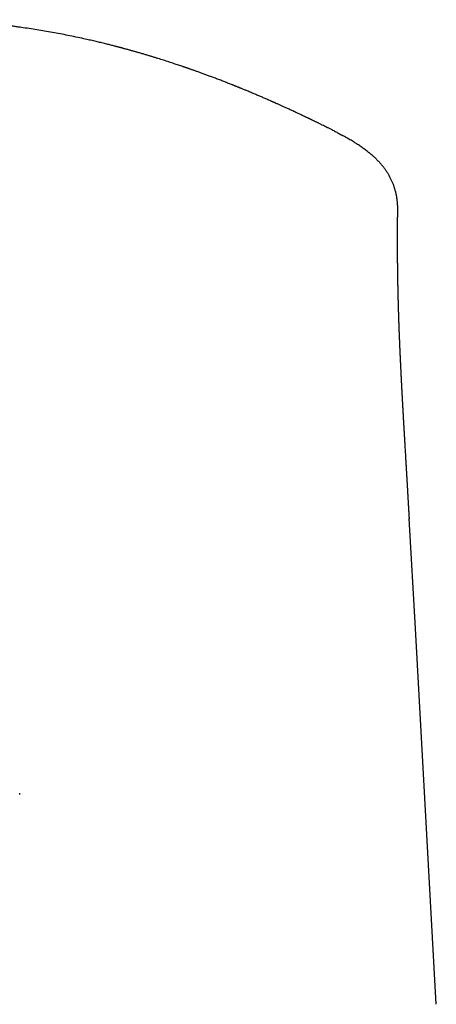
# Model space of a CAD drawing. Header units: millimetres. Extents: x 8 to 551, y 12 to 391.
# Tile 17 of 19: x 293 to 314, y 343 to 391. Entities that reach past the tile are written whole.
import ezdxf

# ---------------------------------------------------------------- set-up
doc = ezdxf.new("R2010")
doc.units = ezdxf.units.MM

msp = doc.modelspace()

# ---------------------------------------------------------------- linework, layer by layer
at = {"color": 7, "linetype": 'Continuous', "lineweight": 30}
for p, q in [((308.543, 385.145), (308.566, 385.134)), ((308.648, 385.092), (308.592, 385.121)), ((312.309, 366.203), (312.31, 366.182)), ((293.325, 352.746), (293.325, 352.788)), ((293.325, 352.746), (293.325, 352.767))]:
    msp.add_line(p, q, dxfattribs=at)
at = {"color": 7, "linetype": 'Continuous', "lineweight": 30, "flags": 128}
for points in [[(313.628, 342.527), (312.612, 360.84), (312.313, 366.203)], [(293.325, 352.767), (293.325, 352.805), (293.325, 352.811)]]:
    msp.add_lwpolyline(points, dxfattribs=at)
at = {"color": 7, "linetype": 'Continuous', "lineweight": 30}
for points, knots in [([(308.566, 385.134), (308.559, 385.137), (308.511, 385.162), (308.423, 385.206), (308.302, 385.266), (308.184, 385.325), (308.087, 385.373), (308.01, 385.41), (307.953, 385.439), (307.896, 385.466), (307.842, 385.493), (307.79, 385.518), (307.739, 385.543), (307.689, 385.567), (307.641, 385.591), (307.598, 385.611), (307.56, 385.63), (307.532, 385.643), (307.512, 385.653), (307.5, 385.659), (307.488, 385.664), (307.477, 385.67), (307.466, 385.675), (307.453, 385.681), (307.436, 385.69), (307.412, 385.701), (307.382, 385.716), (307.343, 385.734), (307.3, 385.755), (307.255, 385.776), (307.21, 385.797), (307.165, 385.819), (307.117, 385.841), (307.046, 385.875), (306.952, 385.919), (306.839, 385.972), (306.735, 386.021), (306.638, 386.066), (306.548, 386.108), (306.462, 386.147), (306.379, 386.185), (306.3, 386.221), (306.203, 386.265), (306.089, 386.317), (305.957, 386.377), (305.861, 386.419), (305.803, 386.445), (305.782, 386.455), (305.763, 386.463), (305.748, 386.469), (305.736, 386.475), (305.725, 386.48), (305.711, 386.486), (305.691, 386.495), (305.666, 386.506), (305.635, 386.52), (305.582, 386.543), (305.508, 386.575), (305.416, 386.616), (305.326, 386.655), (305.237, 386.694), (305.15, 386.731), (305.065, 386.768), (304.977, 386.805), (304.887, 386.844), (304.794, 386.883), (304.701, 386.922), (304.606, 386.962), (304.509, 387.003), (304.398, 387.049), (304.272, 387.101), (304.167, 387.144), (304.095, 387.173), (304.057, 387.189), (304.019, 387.204), (303.981, 387.219), (303.946, 387.233), (303.917, 387.245), (303.893, 387.255), (303.875, 387.262), (303.859, 387.269), (303.845, 387.274), (303.834, 387.279), (303.822, 387.283), (303.808, 387.289), (303.789, 387.297), (303.766, 387.306), (303.74, 387.316), (303.713, 387.327), (303.666, 387.346), (303.597, 387.373), (303.504, 387.41), (303.41, 387.447), (303.314, 387.484), (303.218, 387.521), (303.119, 387.56), (303.017, 387.599), (302.914, 387.638), (302.79, 387.685), (302.646, 387.739), (302.48, 387.801), (302.309, 387.863), (302.167, 387.915), (302.057, 387.955), (301.98, 387.982), (301.908, 388.008), (301.839, 388.033), (301.774, 388.055), (301.714, 388.077), (301.662, 388.095), (301.618, 388.11), (301.581, 388.123), (301.546, 388.135), (301.514, 388.146), (301.486, 388.156), (301.461, 388.165), (301.439, 388.172), (301.415, 388.181), (301.387, 388.19), (301.354, 388.202), (301.316, 388.215), (301.254, 388.236), (301.17, 388.264), (301.064, 388.3), (300.958, 388.336), (300.844, 388.373), (300.723, 388.413), (300.594, 388.455), (300.464, 388.497), (300.332, 388.539), (300.198, 388.582), (300.061, 388.625), (299.918, 388.669), (299.77, 388.714), (299.617, 388.761), (299.458, 388.808), (299.295, 388.856), (299.159, 388.896), (299.052, 388.927), (298.975, 388.948), (298.897, 388.971), (298.819, 388.992), (298.744, 389.014), (298.668, 389.035), (298.594, 389.055), (298.521, 389.075), (298.455, 389.093), (298.403, 389.107), (298.364, 389.118), (298.337, 389.125), (298.312, 389.132), (298.288, 389.138), (298.268, 389.143), (298.252, 389.147), (298.239, 389.151), (298.226, 389.154), (298.209, 389.159), (298.189, 389.164), (298.158, 389.172), (298.117, 389.183), (298.063, 389.197), (298.005, 389.213), (297.936, 389.23), (297.857, 389.251), (297.767, 389.274), (297.669, 389.299), (297.563, 389.325), (297.45, 389.353), (297.335, 389.381), (297.22, 389.409), (297.105, 389.437), (296.984, 389.465), (296.858, 389.494), (296.726, 389.525), (296.589, 389.556), (296.367, 389.605), (296.063, 389.67), (295.679, 389.749), (295.298, 389.823), (294.92, 389.894), (294.541, 389.96), (294.163, 390.023), (293.785, 390.082), (293.497, 390.124), (293.302, 390.151), (293.198, 390.165), (293.098, 390.179), (293.002, 390.191), (292.91, 390.203), (292.816, 390.215), (292.722, 390.227), (292.629, 390.238), (292.54, 390.249), (292.455, 390.259), (292.372, 390.268), (292.293, 390.277), (292.218, 390.285), (292.146, 390.293), (292.093, 390.299), (292.06, 390.302), (292.049, 390.304), (292.041, 390.304), (292.036, 390.305), (292.029, 390.306), (292.016, 390.307), (291.997, 390.309), (291.971, 390.312), (291.938, 390.315), (291.898, 390.319), (291.852, 390.324), (291.798, 390.329), (291.738, 390.335), (291.672, 390.342), (291.598, 390.349), (291.518, 390.356), (291.432, 390.364), (291.342, 390.372), (291.249, 390.38), (291.129, 390.39), (290.978, 390.402), (290.797, 390.415), (290.602, 390.429), (290.393, 390.443), (290.169, 390.456), (289.939, 390.468), (289.702, 390.479), (289.459, 390.489), (289.214, 390.497), (288.968, 390.504), (288.721, 390.509), (288.469, 390.513), (288.211, 390.515), (287.939, 390.515), (287.655, 390.513), (287.357, 390.508), (287.095, 390.502), (286.871, 390.495), (286.688, 390.489), (286.508, 390.482), (286.331, 390.474), (286.161, 390.466), (285.996, 390.457), (285.838, 390.448), (285.686, 390.438), (285.542, 390.429), (285.404, 390.419), (285.274, 390.41), (285.15, 390.4), (285.034, 390.391), (284.924, 390.382), (284.821, 390.373), (284.725, 390.364), (284.635, 390.356), (284.553, 390.349), (284.477, 390.342), (284.408, 390.335), (284.347, 390.329), (284.292, 390.323), (284.242, 390.318), (284.199, 390.314), (284.161, 390.31), (284.129, 390.307), (284.1, 390.304), (284.071, 390.3), (284.035, 390.297), (283.993, 390.292), (283.946, 390.287), (283.896, 390.281), (283.842, 390.275), (283.777, 390.268), (283.701, 390.259), (283.612, 390.249), (283.517, 390.238), (283.419, 390.226), (283.319, 390.213), (283.173, 390.195), (282.98, 390.169), (282.727, 390.134), (282.461, 390.096), (282.179, 390.053), (281.894, 390.007), (281.627, 389.963), (281.376, 389.919), (281.141, 389.877), (280.902, 389.833), (280.645, 389.783), (280.369, 389.728), (280.075, 389.668), (279.775, 389.603), (279.469, 389.535), (279.198, 389.473), (278.964, 389.417), (278.807, 389.379), (278.69, 389.351), (278.614, 389.332), (278.542, 389.314), (278.469, 389.296), (278.398, 389.278), (278.327, 389.26), (278.262, 389.243), (278.203, 389.228), (278.149, 389.214), (278.1, 389.201), (278.056, 389.189), (278.017, 389.179), (277.985, 389.171), (277.96, 389.164), (277.941, 389.159), (277.93, 389.156), (277.924, 389.155), (277.922, 389.154), (277.92, 389.153), (277.916, 389.153), (277.909, 389.15), (277.895, 389.147), (277.878, 389.142), (277.859, 389.137), (277.839, 389.132), (277.819, 389.127), (277.799, 389.121), (277.765, 389.112), (277.716, 389.099), (277.644, 389.079), (277.561, 389.056), (277.465, 389.03), (277.365, 389.002), (277.259, 388.972), (277.148, 388.941), (277.028, 388.906), (276.899, 388.869), (276.762, 388.829), (276.622, 388.787), (276.478, 388.744), (276.33, 388.699), (276.18, 388.653), (276.025, 388.605), (275.865, 388.555), (275.701, 388.502), (275.564, 388.458), (275.454, 388.422), (275.373, 388.396), (275.293, 388.369), (275.214, 388.343), (275.138, 388.318), (275.067, 388.294), (274.999, 388.271), (274.937, 388.25), (274.88, 388.23), (274.829, 388.213), (274.788, 388.199), (274.755, 388.188), (274.731, 388.179), (274.711, 388.172), (274.695, 388.167), (274.681, 388.162), (274.666, 388.157), (274.646, 388.15), (274.622, 388.142), (274.594, 388.132), (274.562, 388.121), (274.526, 388.108), (274.485, 388.094), (274.442, 388.079), (274.373, 388.054), (274.28, 388.022), (274.165, 387.98), (274.052, 387.94), (273.943, 387.901), (273.84, 387.863), (273.741, 387.827), (273.655, 387.795), (273.579, 387.767), (273.511, 387.742), (273.443, 387.716), (273.372, 387.689), (273.292, 387.659), (273.201, 387.624), (273.099, 387.585), (272.991, 387.544), (272.884, 387.503), (272.776, 387.461), (272.687, 387.426), (272.614, 387.397), (272.558, 387.375), (272.507, 387.355), (272.461, 387.337), (272.422, 387.321), (272.389, 387.308), (272.361, 387.297), (272.338, 387.287), (272.317, 387.279), (272.295, 387.27), (272.27, 387.26), (272.239, 387.248), (272.202, 387.233), (272.159, 387.216), (272.112, 387.196), (272.059, 387.175), (272.002, 387.152), (271.94, 387.126), (271.874, 387.099), (271.806, 387.071), (271.737, 387.042), (271.668, 387.014), (271.599, 386.985), (271.501, 386.944), (271.373, 386.89), (271.246, 386.837), (271.152, 386.797), (271.09, 386.77), (271.027, 386.743), (270.965, 386.716), (270.904, 386.69), (270.843, 386.663), (270.784, 386.638), (270.728, 386.613), (270.674, 386.59), (270.624, 386.568), (270.578, 386.548), (270.537, 386.529), (270.499, 386.513), (270.468, 386.499), (270.443, 386.488), (270.423, 386.479), (270.405, 386.471), (270.387, 386.463), (270.365, 386.453), (270.339, 386.442), (270.309, 386.428), (270.276, 386.413), (270.24, 386.397), (270.201, 386.38), (270.16, 386.362), (270.117, 386.342), (270.073, 386.322), (270.03, 386.303), (269.971, 386.276), (269.897, 386.243), (269.81, 386.203), (269.727, 386.165), (269.648, 386.129), (269.574, 386.095), (269.505, 386.063), (269.442, 386.033), (269.384, 386.007), (269.332, 385.982), (269.282, 385.959), (269.233, 385.936), (269.182, 385.912), (269.111, 385.879), (269.019, 385.835), (268.904, 385.78), (268.818, 385.739), (268.764, 385.713), (268.743, 385.704), (268.726, 385.695), (268.712, 385.688), (268.7, 385.683), (268.691, 385.679), (268.681, 385.673), (268.666, 385.666), (268.645, 385.657), (268.62, 385.644), (268.591, 385.63), (268.56, 385.615), (268.526, 385.599), (268.489, 385.581), (268.449, 385.562), (268.408, 385.542), (268.348, 385.513), (268.271, 385.475), (268.153, 385.417), (268.014, 385.348), (267.862, 385.273), (267.721, 385.203), (267.632, 385.158), (267.586, 385.135), (267.584, 385.134)], [0, 0, 0, 0, 0.0006328, 0.0045817, 0.0084153, 0.0121333, 0.0157358, 0.0175766, 0.0193857, 0.021163, 0.0228948, 0.0245207, 0.0260336, 0.0276999, 0.0292033, 0.0305439, 0.0317215, 0.0327361, 0.0331747, 0.033574, 0.0339339, 0.0342545, 0.0345624, 0.0349767, 0.0355107, 0.0361355, 0.0371585, 0.0383372, 0.0396717, 0.0411621, 0.0424425, 0.0438192, 0.0452922, 0.0468312, 0.0504084, 0.0538456, 0.0571425, 0.0599676, 0.0626808, 0.065282, 0.0677711, 0.0701481, 0.0724296, 0.0764747, 0.0804099, 0.0842351, 0.0849435, 0.0855885, 0.0861318, 0.0865734, 0.0869133, 0.0871983, 0.0875517, 0.0881597, 0.0889091, 0.0897999, 0.0908322, 0.0935425, 0.0962208, 0.0988406, 0.101402, 0.1039048, 0.1063491, 0.1087348, 0.1114441, 0.1140736, 0.1166867, 0.1193677, 0.122117, 0.1249347, 0.128759, 0.1327027, 0.1337553, 0.1348161, 0.1358852, 0.1369582, 0.1379457, 0.1388119, 0.1394016, 0.139918, 0.140361, 0.1407307, 0.1410271, 0.1413108, 0.1416869, 0.1422094, 0.1428461, 0.1435734, 0.1443212, 0.1450845, 0.1474488, 0.1499516, 0.152593, 0.1550688, 0.1576553, 0.1603229, 0.1630332, 0.1657863, 0.168582, 0.172856, 0.1772265, 0.1816936, 0.1862576, 0.1883314, 0.1903257, 0.1922121, 0.1939905, 0.1956608, 0.197223, 0.198677, 0.1996764, 0.2006174, 0.2015, 0.2023242, 0.203062, 0.2036828, 0.2041886, 0.2047721, 0.2054777, 0.2063053, 0.2072549, 0.2083267, 0.2109384, 0.2135641, 0.2161975, 0.2188389, 0.2219937, 0.2251599, 0.2283375, 0.2315267, 0.2347508, 0.2380827, 0.2415278, 0.2450861, 0.2487579, 0.2525432, 0.2564422, 0.260455, 0.2622568, 0.2640806, 0.2659265, 0.2677931, 0.2695984, 0.2712953, 0.273156, 0.2748659, 0.276425, 0.2778333, 0.278504, 0.2791342, 0.2797238, 0.280273, 0.2807661, 0.2811355, 0.2813739, 0.2816695, 0.2820525, 0.2825229, 0.283077, 0.284172, 0.2853793, 0.2866994, 0.2881326, 0.2899865, 0.2920013, 0.2941774, 0.296515, 0.2990143, 0.3016755, 0.3040854, 0.3066145, 0.3092629, 0.3120306, 0.3149177, 0.3179243, 0.3209887, 0.3294197, 0.3378575, 0.3461195, 0.3543898, 0.3626691, 0.3709583, 0.3792581, 0.3875695, 0.3898989, 0.3921866, 0.3943841, 0.3964912, 0.3985081, 0.4004348, 0.4025899, 0.4046201, 0.4065256, 0.4083068, 0.4101506, 0.4118403, 0.4133802, 0.4148947, 0.4164239, 0.4167283, 0.4169803, 0.4171413, 0.4172114, 0.4173464, 0.4175864, 0.4179965, 0.4185479, 0.4192408, 0.4200751, 0.4210509, 0.4221681, 0.4234268, 0.4248269, 0.4263686, 0.4280517, 0.4298762, 0.4317832, 0.4337204, 0.4356877, 0.4393729, 0.4431599, 0.4470488, 0.4515917, 0.4562666, 0.4610735, 0.4660126, 0.471084, 0.4762879, 0.4813158, 0.4864617, 0.4917255, 0.4971073, 0.5026073, 0.5086793, 0.5148892, 0.5212371, 0.5250423, 0.5288945, 0.5326833, 0.5363356, 0.5399216, 0.5433653, 0.5466668, 0.5498261, 0.5528432, 0.5557181, 0.5584507, 0.5610269, 0.5634625, 0.5657575, 0.567912, 0.5699259, 0.5717994, 0.5735323, 0.5751248, 0.576554, 0.5778475, 0.5790053, 0.5800274, 0.5809529, 0.5817303, 0.5824596, 0.5829655, 0.583541, 0.5843187, 0.5852299, 0.5862197, 0.5872881, 0.5884351, 0.5896607, 0.5914173, 0.5933136, 0.5953497, 0.5974621, 0.5995882, 0.6017279, 0.6068261, 0.6120009, 0.6179748, 0.6240487, 0.6302229, 0.6364977, 0.6415143, 0.6466417, 0.6518807, 0.6572316, 0.6635846, 0.6700882, 0.6767425, 0.6835473, 0.6905029, 0.6948626, 0.6992794, 0.7010302, 0.702748, 0.7043767, 0.705916, 0.7076321, 0.7092216, 0.7106845, 0.7120209, 0.7132309, 0.7143144, 0.715333, 0.7162071, 0.7169368, 0.7175221, 0.7179178, 0.7182016, 0.7182677, 0.7183228, 0.7183669, 0.7184182, 0.7185448, 0.7189118, 0.7193348, 0.7197717, 0.7202226, 0.7206875, 0.7211663, 0.7216592, 0.7230758, 0.7245629, 0.7266851, 0.7289344, 0.7313108, 0.7338143, 0.7364449, 0.7392024, 0.7423556, 0.7456373, 0.7490081, 0.752467, 0.7560142, 0.7596496, 0.7633731, 0.7672876, 0.7712951, 0.7753953, 0.7773605, 0.7793463, 0.7813526, 0.7833049, 0.7851368, 0.7869484, 0.7886248, 0.790166, 0.7915721, 0.7928433, 0.7939795, 0.7946687, 0.795294, 0.7958037, 0.7961788, 0.7964787, 0.7968754, 0.7973799, 0.797992, 0.7987117, 0.7995392, 0.8004742, 0.8015169, 0.802658, 0.8038063, 0.8068816, 0.8098358, 0.8128063, 0.8156438, 0.8183483, 0.8209199, 0.8233588, 0.8251821, 0.8269286, 0.8287158, 0.8305926, 0.8325591, 0.8351433, 0.8378673, 0.8407311, 0.8437346, 0.8464931, 0.8493597, 0.8509043, 0.8524454, 0.8538435, 0.8550505, 0.8561079, 0.8570158, 0.8577742, 0.8583832, 0.8588992, 0.8594995, 0.8601934, 0.8609822, 0.862045, 0.8632424, 0.8645742, 0.8660405, 0.8676412, 0.8693763, 0.8712456, 0.8731964, 0.8751416, 0.87708, 0.8790117, 0.8809365, 0.8854469, 0.8899198, 0.8917205, 0.8935151, 0.8953036, 0.897086, 0.8988622, 0.9006324, 0.9023472, 0.9039538, 0.9055209, 0.9069694, 0.9082992, 0.9095105, 0.9106033, 0.9115775, 0.9122305, 0.9128125, 0.9133185, 0.9138258, 0.9144625, 0.9152305, 0.9161298, 0.9171605, 0.9181978, 0.919341, 0.92059, 0.9219155, 0.9232226, 0.924504, 0.9257596, 0.9285176, 0.9311427, 0.933635, 0.9359946, 0.9382216, 0.940316, 0.942278, 0.9439602, 0.9455312, 0.9470108, 0.9485111, 0.9500495, 0.951626, 0.9549964, 0.9585286, 0.9622226, 0.9629278, 0.9635556, 0.9640908, 0.9645332, 0.9648829, 0.96514, 0.9653885, 0.9658685, 0.9665086, 0.9673089, 0.9682694, 0.9692099, 0.9702656, 0.9714366, 0.9727148, 0.9740105, 0.9752985, 0.9783038, 0.9812661, 0.9864488, 0.9914945, 0.9956684, 0.9997438, 1, 1, 1, 1]), ([(308.644, 385.094), (308.646, 385.093), (308.703, 385.065), (308.76, 385.035), (308.814, 385.006)], [0, 0, 0, 0, 0.044141, 1, 1, 1, 1]), ([(308.814, 385.006), (308.873, 384.975), (308.956, 384.93), (309.037, 384.885), (309.061, 384.872)], [0, 0, 0, 0, 0.710774, 1, 1, 1, 1]), ([(311.748, 381.248), (311.748, 381.26), (311.748, 381.297), (311.748, 381.359), (311.745, 381.434), (311.741, 381.508), (311.736, 381.577), (311.731, 381.639), (311.724, 381.703), (311.715, 381.775), (311.703, 381.852), (311.689, 381.929), (311.674, 382.005), (311.658, 382.08), (311.64, 382.153), (311.62, 382.226), (311.598, 382.299), (311.575, 382.37), (311.551, 382.44), (311.524, 382.51), (311.496, 382.579), (311.467, 382.647), (311.436, 382.715), (311.403, 382.782), (311.369, 382.848), (311.333, 382.914), (311.296, 382.978), (311.257, 383.041), (311.216, 383.104), (311.174, 383.167), (311.13, 383.23), (311.084, 383.292), (311.036, 383.354), (310.986, 383.415), (310.934, 383.476), (310.88, 383.537), (310.824, 383.597), (310.766, 383.657), (310.706, 383.717), (310.643, 383.777), (310.578, 383.837), (310.511, 383.897), (310.441, 383.957), (310.368, 384.017), (310.293, 384.077), (310.215, 384.137), (310.134, 384.198), (310.051, 384.258), (309.965, 384.318), (309.877, 384.378), (309.79, 384.436), (309.703, 384.492), (309.615, 384.548), (309.52, 384.606), (309.421, 384.667), (309.317, 384.728), (309.208, 384.79), (309.111, 384.845), (309.05, 384.879), (309.027, 384.892)], [0, 0, 0, 0, 0.0070219, 0.0220494, 0.037181, 0.0524227, 0.0677803, 0.0797672, 0.0918571, 0.1086756, 0.1253631, 0.1419173, 0.1583512, 0.1746787, 0.190914, 0.2070714, 0.2231658, 0.2392121, 0.2552254, 0.2712209, 0.2872131, 0.3032132, 0.3192368, 0.3352999, 0.3514183, 0.3676084, 0.3838872, 0.3995279, 0.4157955, 0.432181, 0.4487054, 0.4653873, 0.4822454, 0.4992984, 0.5165646, 0.5340619, 0.5518073, 0.5698164, 0.588103, 0.6066784, 0.6255501, 0.6447216, 0.664191, 0.6839498, 0.7039825, 0.7247345, 0.7455412, 0.7666256, 0.7879534, 0.8094901, 0.8312007, 0.8505929, 0.870776, 0.8924871, 0.914715, 0.9375539, 0.961091, 0.9854238, 1, 1, 1, 1]), ([(312.317, 366.175), (312.317, 366.181), (312.316, 366.193), (312.315, 366.211), (312.314, 366.226), (312.314, 366.238), (312.313, 366.256), (312.311, 366.283), (312.309, 366.32), (312.307, 366.359), (312.305, 366.396), (312.303, 366.431), (312.301, 366.465), (312.299, 366.496), (312.297, 366.525), (312.296, 366.558), (312.294, 366.593), (312.292, 366.627), (312.29, 366.661), (312.288, 366.691), (312.286, 366.719), (312.285, 366.743), (312.284, 366.767), (312.282, 366.794), (312.28, 366.825), (312.278, 366.859), (312.277, 366.89), (312.275, 366.916), (312.274, 366.937), (312.273, 366.955), (312.272, 366.973), (312.271, 366.992), (312.27, 367.013), (312.268, 367.039), (312.266, 367.071), (312.264, 367.107), (312.262, 367.14), (312.261, 367.17), (312.259, 367.198), (312.258, 367.223), (312.256, 367.248), (312.255, 367.273), (312.253, 367.3), (312.252, 367.325), (312.25, 367.348), (312.249, 367.369), (312.248, 367.391), (312.247, 367.412), (312.246, 367.434), (312.244, 367.457), (312.243, 367.485), (312.241, 367.514), (312.239, 367.546), (312.237, 367.578), (312.235, 367.61), (312.234, 367.641), (312.232, 367.675), (312.23, 367.71), (312.227, 367.75), (312.225, 367.792), (312.222, 367.837), (312.22, 367.883), (312.217, 367.927), (312.215, 367.971), (312.212, 368.01), (312.21, 368.045), (312.209, 368.074), (312.207, 368.1), (312.206, 368.123), (312.204, 368.144), (312.203, 368.167), (312.202, 368.193), (312.2, 368.224), (312.198, 368.258), (312.196, 368.293), (312.194, 368.326), (312.192, 368.357), (312.19, 368.387), (312.189, 368.416), (312.187, 368.443), (312.185, 368.471), (312.184, 368.502), (312.182, 368.535), (312.18, 368.566), (312.178, 368.595), (312.177, 368.622), (312.175, 368.648), (312.173, 368.675), (312.172, 368.702), (312.17, 368.732), (312.168, 368.764), (312.164, 368.832), (312.157, 368.947), (312.148, 369.103), (312.139, 369.265), (312.13, 369.42), (312.12, 369.58), (312.111, 369.737), (312.104, 369.856), (312.1, 369.935), (312.097, 369.978), (312.095, 370.019), (312.092, 370.058), (312.09, 370.096), (312.088, 370.135), (312.086, 370.171), (312.084, 370.201), (312.083, 370.225), (312.081, 370.247), (312.08, 370.267), (312.079, 370.288), (312.078, 370.311), (312.076, 370.338), (312.074, 370.368), (312.072, 370.403), (312.07, 370.438), (312.068, 370.474), (312.066, 370.505), (312.065, 370.531), (312.064, 370.554), (312.062, 370.576), (312.061, 370.6), (312.059, 370.626), (312.058, 370.656), (312.056, 370.688), (312.054, 370.719), (312.052, 370.748), (312.051, 370.777), (312.049, 370.81), (312.047, 370.851), (312.044, 370.894), (312.042, 370.938), (312.039, 370.979), (312.037, 371.017), (312.035, 371.053), (312.033, 371.086), (312.031, 371.121), (312.029, 371.154), (312.028, 371.184), (312.026, 371.213), (312.024, 371.244), (312.022, 371.282), (312.02, 371.321), (312.018, 371.359), (312.016, 371.389), (312.015, 371.414), (312.014, 371.435), (312.012, 371.458), (312.011, 371.484), (312.009, 371.511), (312.008, 371.537), (312.006, 371.565), (312.004, 371.597), (312.003, 371.629), (312.001, 371.659), (311.999, 371.686), (311.998, 371.71), (311.997, 371.732), (311.996, 371.756), (311.994, 371.782), (311.993, 371.812), (311.991, 371.845), (311.989, 371.881), (311.987, 371.917), (311.985, 371.951), (311.983, 371.982), (311.982, 372.01), (311.98, 372.036), (311.979, 372.06), (311.978, 372.085), (311.976, 372.111), (311.975, 372.135), (311.974, 372.158), (311.973, 372.18), (311.971, 372.202), (311.97, 372.226), (311.969, 372.253), (311.967, 372.284), (311.965, 372.316), (311.964, 372.347), (311.962, 372.376), (311.961, 372.401), (311.959, 372.426), (311.958, 372.453), (311.956, 372.483), (311.955, 372.516), (311.953, 372.549), (311.951, 372.58), (311.95, 372.607), (311.949, 372.63), (311.948, 372.649), (311.947, 372.668), (311.945, 372.69), (311.944, 372.72), (311.942, 372.757), (311.94, 372.797), (311.938, 372.835), (311.936, 372.868), (311.934, 372.901), (311.933, 372.937), (311.931, 372.976), (311.929, 373.016), (311.927, 373.052), (311.925, 373.085), (311.924, 373.115), (311.922, 373.144), (311.921, 373.17), (311.92, 373.196), (311.918, 373.222), (311.917, 373.249), (311.916, 373.276), (311.914, 373.301), (311.913, 373.326), (311.912, 373.349), (311.911, 373.374), (311.909, 373.403), (311.908, 373.437), (311.906, 373.475), (311.904, 373.511), (311.902, 373.543), (311.901, 373.57), (311.9, 373.593), (311.899, 373.612), (311.898, 373.63), (311.897, 373.646), (311.897, 373.664), (311.896, 373.686), (311.894, 373.71), (311.893, 373.736), (311.892, 373.77), (311.89, 373.808), (311.888, 373.848), (311.886, 373.883), (311.885, 373.918), (311.883, 373.956), (311.881, 373.996), (311.879, 374.033), (311.878, 374.066), (311.876, 374.099), (311.875, 374.131), (311.873, 374.163), (311.872, 374.193), (311.871, 374.225), (311.869, 374.262), (311.867, 374.303), (311.865, 374.346), (311.863, 374.388), (311.862, 374.426), (311.86, 374.457), (311.859, 374.482), (311.858, 374.505), (311.857, 374.527), (311.856, 374.551), (311.855, 374.578), (311.854, 374.606), (311.853, 374.634), (311.852, 374.662), (311.85, 374.692), (311.849, 374.721), (311.848, 374.747), (311.847, 374.77), (311.846, 374.79), (311.846, 374.808), (311.845, 374.824), (311.844, 374.84), (311.843, 374.858), (311.843, 374.878), (311.842, 374.902), (311.841, 374.926), (311.84, 374.951), (311.839, 374.978), (311.837, 375.007), (311.836, 375.036), (311.835, 375.062), (311.834, 375.086), (311.834, 375.107), (311.833, 375.127), (311.832, 375.148), (311.831, 375.17), (311.83, 375.196), (311.829, 375.227), (311.828, 375.259), (311.826, 375.293), (311.825, 375.328), (311.824, 375.365), (311.822, 375.4), (311.821, 375.432), (311.82, 375.459), (311.819, 375.484), (311.818, 375.509), (311.818, 375.533), (311.817, 375.56), (311.816, 375.589), (311.814, 375.621), (311.813, 375.653), (311.812, 375.684), (311.811, 375.717), (311.81, 375.748), (311.809, 375.776), (311.808, 375.802), (311.807, 375.824), (311.807, 375.845), (311.806, 375.865), (311.805, 375.886), (311.805, 375.906), (311.804, 375.929), (311.803, 375.954), (311.802, 375.979), (311.801, 376.013), (311.8, 376.051), (311.799, 376.091), (311.797, 376.128), (311.796, 376.164), (311.795, 376.203), (311.794, 376.231), (311.794, 376.25), (311.793, 376.261), (311.793, 376.274), (311.792, 376.29), (311.792, 376.309), (311.791, 376.329), (311.791, 376.35), (311.79, 376.371), (311.789, 376.391), (311.789, 376.409), (311.788, 376.427), (311.788, 376.445), (311.787, 376.463), (311.787, 376.478), (311.786, 376.491), (311.786, 376.503), (311.786, 376.516), (311.785, 376.531), (311.785, 376.55), (311.784, 376.572), (311.783, 376.595), (311.783, 376.618), (311.782, 376.639), (311.782, 376.66), (311.781, 376.684), (311.78, 376.705), (311.78, 376.723), (311.78, 376.735), (311.779, 376.747), (311.779, 376.76), (311.779, 376.777), (311.778, 376.796), (311.777, 376.817), (311.777, 376.838), (311.776, 376.857), (311.776, 376.874), (311.776, 376.891), (311.775, 376.909), (311.775, 376.93), (311.774, 376.95), (311.774, 376.968), (311.773, 376.981), (311.773, 376.993), (311.773, 377.007), (311.772, 377.023), (311.772, 377.04), (311.771, 377.056), (311.771, 377.07), (311.771, 377.083), (311.771, 377.096), (311.77, 377.112), (311.77, 377.132), (311.769, 377.153), (311.769, 377.174), (311.768, 377.193), (311.768, 377.209), (311.768, 377.222), (311.767, 377.233), (311.767, 377.245), (311.767, 377.262), (311.766, 377.282), (311.766, 377.302), (311.765, 377.321), (311.765, 377.336), (311.765, 377.348), (311.765, 377.358), (311.764, 377.371), (311.764, 377.386), (311.764, 377.404), (311.763, 377.425), (311.763, 377.446), (311.762, 377.466), (311.762, 377.482), (311.762, 377.497), (311.761, 377.512), (311.761, 377.53), (311.761, 377.55), (311.76, 377.57), (311.76, 377.586), (311.76, 377.602), (311.759, 377.619), (311.759, 377.64), (311.759, 377.662), (311.758, 377.682), (311.758, 377.698), (311.758, 377.712), (311.757, 377.726), (311.757, 377.742), (311.757, 377.761), (311.756, 377.78), (311.756, 377.8), (311.756, 377.818), (311.756, 377.835), (311.755, 377.849), (311.755, 377.863), (311.755, 377.878), (311.754, 377.897), (311.754, 377.916), (311.754, 377.933), (311.754, 377.946), (311.753, 377.958), (311.753, 377.97), (311.753, 377.984), (311.753, 378), (311.753, 378.017), (311.752, 378.034), (311.752, 378.05), (311.752, 378.065), (311.752, 378.078), (311.751, 378.093), (311.751, 378.111), (311.751, 378.13), (311.751, 378.147), (311.75, 378.16), (311.75, 378.172), (311.75, 378.185), (311.75, 378.203), (311.75, 378.225), (311.749, 378.25), (311.749, 378.277), (311.749, 378.301), (311.748, 378.321), (311.748, 378.338), (311.748, 378.356), (311.748, 378.375), (311.747, 378.395), (311.747, 378.413), (311.747, 378.429), (311.747, 378.443), (311.747, 378.459), (311.746, 378.478), (311.746, 378.498), (311.746, 378.518), (311.746, 378.534), (311.746, 378.549), (311.745, 378.564), (311.745, 378.581), (311.745, 378.6), (311.745, 378.621), (311.745, 378.644), (311.744, 378.665), (311.744, 378.683), (311.744, 378.699), (311.744, 378.712), (311.744, 378.728), (311.744, 378.745), (311.744, 378.765), (311.743, 378.783), (311.743, 378.8), (311.743, 378.815), (311.743, 378.831), (311.743, 378.848), (311.743, 378.868), (311.743, 378.886), (311.742, 378.903), (311.742, 378.916), (311.742, 378.929), (311.742, 378.945), (311.742, 378.967), (311.742, 378.991), (311.742, 379.013), (311.742, 379.031), (311.741, 379.045), (311.741, 379.058), (311.741, 379.074), (311.741, 379.092), (311.741, 379.11), (311.741, 379.125), (311.741, 379.139), (311.741, 379.152), (311.741, 379.166), (311.741, 379.182), (311.741, 379.2), (311.741, 379.218), (311.74, 379.233), (311.74, 379.246), (311.74, 379.259), (311.74, 379.274), (311.74, 379.291), (311.74, 379.308), (311.74, 379.326), (311.74, 379.341), (311.74, 379.354), (311.74, 379.368), (311.74, 379.384), (311.74, 379.404), (311.74, 379.428), (311.74, 379.454), (311.74, 379.477), (311.74, 379.497), (311.74, 379.514), (311.74, 379.528), (311.739, 379.539), (311.739, 379.55), (311.739, 379.561), (311.739, 379.576), (311.739, 379.593), (311.739, 379.611), (311.739, 379.627), (311.739, 379.642), (311.739, 379.655), (311.739, 379.668), (311.739, 379.682), (311.739, 379.698), (311.739, 379.713), (311.739, 379.729), (311.739, 379.742), (311.739, 379.752), (311.739, 379.762), (311.739, 379.771), (311.739, 379.783), (311.739, 379.797), (311.739, 379.814), (311.739, 379.831), (311.739, 379.848), (311.739, 379.863), (311.739, 379.879), (311.739, 379.898), (311.739, 379.92), (311.739, 379.943), (311.74, 379.964), (311.74, 379.979), (311.74, 379.992), (311.74, 380.003), (311.74, 380.017), (311.74, 380.032), (311.74, 380.049), (311.74, 380.064), (311.74, 380.077), (311.74, 380.091), (311.74, 380.106), (311.74, 380.123), (311.74, 380.143), (311.74, 380.166), (311.74, 380.189), (311.74, 380.209), (311.74, 380.227), (311.74, 380.241), (311.74, 380.252), (311.74, 380.262), (311.74, 380.274), (311.741, 380.289), (311.741, 380.306), (311.741, 380.322), (311.741, 380.338), (311.741, 380.353), (311.741, 380.367), (311.741, 380.383), (311.741, 380.4), (311.741, 380.419), (311.741, 380.436), (311.741, 380.451), (311.741, 380.463), (311.741, 380.476), (311.742, 380.492), (311.742, 380.511), (311.742, 380.533), (311.742, 380.551), (311.742, 380.566), (311.742, 380.58), (311.742, 380.596), (311.742, 380.613), (311.742, 380.63), (311.743, 380.645), (311.743, 380.656), (311.743, 380.667), (311.743, 380.677), (311.743, 380.689), (311.743, 380.702), (311.743, 380.717), (311.743, 380.735), (311.743, 380.753), (311.743, 380.771), (311.744, 380.787), (311.744, 380.801), (311.744, 380.813), (311.744, 380.824), (311.744, 380.835), (311.744, 380.846), (311.744, 380.858), (311.744, 380.872), (311.744, 380.887), (311.745, 380.901), (311.745, 380.912), (311.745, 380.924), (311.745, 380.937), (311.745, 380.955), (311.745, 380.975), (311.745, 380.995), (311.746, 381.012), (311.746, 381.025), (311.746, 381.035), (311.746, 381.045), (311.746, 381.057), (311.746, 381.071), (311.746, 381.087), (311.746, 381.102), (311.747, 381.115), (311.747, 381.126), (311.747, 381.138), (311.747, 381.151), (311.747, 381.166), (311.747, 381.184), (311.747, 381.203), (311.748, 381.222), (311.748, 381.237), (311.748, 381.245), (311.748, 381.249)], [0, 0, 0, 0, 0.00134, 0.002479, 0.003195, 0.003921, 0.004611, 0.006426, 0.008678, 0.011074, 0.013042, 0.015151, 0.01714, 0.018898, 0.020409, 0.022261, 0.024476, 0.026409, 0.02829, 0.030212, 0.031695, 0.033049, 0.034332, 0.035807, 0.037707, 0.03971, 0.041699, 0.043104, 0.044243, 0.045234, 0.046265, 0.047347, 0.048521, 0.049792, 0.05185, 0.054017, 0.055973, 0.057664, 0.059145, 0.060743, 0.06199, 0.063463, 0.0651, 0.066584, 0.067887, 0.069092, 0.070212, 0.071597, 0.072746, 0.074036, 0.075593, 0.077455, 0.079168, 0.081095, 0.082991, 0.084732, 0.086326, 0.08881, 0.090843, 0.093206, 0.096043, 0.098693, 0.101178, 0.103654, 0.106213, 0.107942, 0.109655, 0.11118, 0.112511, 0.113642, 0.114772, 0.116379, 0.118208, 0.120183, 0.122253, 0.124141, 0.125833, 0.127643, 0.129373, 0.130794, 0.132361, 0.134169, 0.136118, 0.138043, 0.1396, 0.141123, 0.142636, 0.144153, 0.14568, 0.147369, 0.14936, 0.151129, 0.15922, 0.169177, 0.178027, 0.187102, 0.19598, 0.205686, 0.214141, 0.216621, 0.219337, 0.221583, 0.223776, 0.225975, 0.228218, 0.230566, 0.232055, 0.233513, 0.234749, 0.235841, 0.237012, 0.238299, 0.239868, 0.241699, 0.243527, 0.245778, 0.247836, 0.24968, 0.251192, 0.25237, 0.253608, 0.255067, 0.256553, 0.258203, 0.260137, 0.262065, 0.263691, 0.265106, 0.26708, 0.269468, 0.272143, 0.274649, 0.277022, 0.279383, 0.28126, 0.28319, 0.285195, 0.287264, 0.288994, 0.290433, 0.29222, 0.294462, 0.296949, 0.299112, 0.301055, 0.302243, 0.303389, 0.304713, 0.30636, 0.307927, 0.309294, 0.310956, 0.312901, 0.314812, 0.316585, 0.318192, 0.319536, 0.320698, 0.322088, 0.32364, 0.325378, 0.327319, 0.329377, 0.331684, 0.333583, 0.335333, 0.337203, 0.338485, 0.339867, 0.341389, 0.342972, 0.344362, 0.34571, 0.346957, 0.348208, 0.349586, 0.351162, 0.353037, 0.354998, 0.356882, 0.358541, 0.360014, 0.361419, 0.362932, 0.36479, 0.366764, 0.368748, 0.370618, 0.372298, 0.373476, 0.3746, 0.375699, 0.376968, 0.378486, 0.381008, 0.383459, 0.38573, 0.387676, 0.389485, 0.391561, 0.394057, 0.396447, 0.398671, 0.400622, 0.402342, 0.404002, 0.405798, 0.407109, 0.408698, 0.410438, 0.412045, 0.413475, 0.415031, 0.416403, 0.417731, 0.419569, 0.421623, 0.423973, 0.426422, 0.428128, 0.429822, 0.431225, 0.432376, 0.433378, 0.434354, 0.435409, 0.436668, 0.438247, 0.439925, 0.441489, 0.444356, 0.446858, 0.448836, 0.450903, 0.453226, 0.455997, 0.458205, 0.460147, 0.462109, 0.464321, 0.466246, 0.467974, 0.470018, 0.472165, 0.475003, 0.477784, 0.480216, 0.483027, 0.484733, 0.486281, 0.487713, 0.489086, 0.490509, 0.492285, 0.494203, 0.495814, 0.497602, 0.499579, 0.501547, 0.503162, 0.504532, 0.505945, 0.507005, 0.507962, 0.508949, 0.510079, 0.511394, 0.512945, 0.514523, 0.516095, 0.517814, 0.519751, 0.521616, 0.523342, 0.524805, 0.526246, 0.527471, 0.528768, 0.530191, 0.531841, 0.5338, 0.536145, 0.538134, 0.540385, 0.542961, 0.545349, 0.547359, 0.549189, 0.55071, 0.552274, 0.553991, 0.555582, 0.557533, 0.559805, 0.56182, 0.563888, 0.566035, 0.568238, 0.570081, 0.571769, 0.573297, 0.57459, 0.575954, 0.577328, 0.578673, 0.580103, 0.581878, 0.583733, 0.585159, 0.588686, 0.591457, 0.593334, 0.596243, 0.598723, 0.601232, 0.60199, 0.60267, 0.603505, 0.604606, 0.605974, 0.607473, 0.608805, 0.610342, 0.611678, 0.61295, 0.614231, 0.615408, 0.616691, 0.617807, 0.618704, 0.61941, 0.620247, 0.621327, 0.622649, 0.624069, 0.625943, 0.627485, 0.62894, 0.630422, 0.632065, 0.633901, 0.634959, 0.635813, 0.636532, 0.637465, 0.638662, 0.640121, 0.641578, 0.643187, 0.644525, 0.645729, 0.646882, 0.648075, 0.649649, 0.651419, 0.652551, 0.653433, 0.654215, 0.655207, 0.65642, 0.65775, 0.658878, 0.659911, 0.660776, 0.661793, 0.662973, 0.664355, 0.666044, 0.667592, 0.669072, 0.670266, 0.671173, 0.671876, 0.672686, 0.674036, 0.67558, 0.677117, 0.678565, 0.67977, 0.680426, 0.681134, 0.68208, 0.683264, 0.68468, 0.686068, 0.687878, 0.689332, 0.690569, 0.691609, 0.692599, 0.693951, 0.695664, 0.697188, 0.698356, 0.699361, 0.700653, 0.702324, 0.704044, 0.705689, 0.706785, 0.707716, 0.708725, 0.709978, 0.711474, 0.713023, 0.714396, 0.715889, 0.717137, 0.718256, 0.719252, 0.720324, 0.721764, 0.723504, 0.724704, 0.725678, 0.726466, 0.72737, 0.728454, 0.729709, 0.730974, 0.732387, 0.733671, 0.734765, 0.735692, 0.736817, 0.738268, 0.739826, 0.741127, 0.742123, 0.742937, 0.743857, 0.745285, 0.746979, 0.749018, 0.751313, 0.753227, 0.75468, 0.755885, 0.757268, 0.758804, 0.760472, 0.761961, 0.76314, 0.764095, 0.765321, 0.766899, 0.768643, 0.770152, 0.771453, 0.77259, 0.773691, 0.774998, 0.776549, 0.778262, 0.78022, 0.781887, 0.783318, 0.784586, 0.785731, 0.78686, 0.78829, 0.789942, 0.79142, 0.79268, 0.793897, 0.795129, 0.796514, 0.798146, 0.799808, 0.801129, 0.802136, 0.803059, 0.804192, 0.806218, 0.808297, 0.810208, 0.811735, 0.812573, 0.813657, 0.81502, 0.816625, 0.818094, 0.819337, 0.820448, 0.821544, 0.822659, 0.823988, 0.825537, 0.827064, 0.828327, 0.829324, 0.830407, 0.83166, 0.833094, 0.83472, 0.836133, 0.837472, 0.838591, 0.839489, 0.84093, 0.842647, 0.84469, 0.847143, 0.849045, 0.850718, 0.852134, 0.853371, 0.854258, 0.85507, 0.856014, 0.857235, 0.858765, 0.860393, 0.861773, 0.862917, 0.864017, 0.865125, 0.86634, 0.867602, 0.869037, 0.870364, 0.871471, 0.872359, 0.87308, 0.873879, 0.874784, 0.876073, 0.877486, 0.878996, 0.880468, 0.8817, 0.883001, 0.884526, 0.886558, 0.888619, 0.890333, 0.891795, 0.892651, 0.893531, 0.894657, 0.896032, 0.897527, 0.898799, 0.89983, 0.90102, 0.902292, 0.903691, 0.905412, 0.907497, 0.909516, 0.911244, 0.912698, 0.913997, 0.91486, 0.915677, 0.916679, 0.917928, 0.919421, 0.920879, 0.92214, 0.923364, 0.924593, 0.925864, 0.927343, 0.929048, 0.930597, 0.931825, 0.932754, 0.933771, 0.935018, 0.936933, 0.93878, 0.940446, 0.941664, 0.942699, 0.943983, 0.945666, 0.947133, 0.948369, 0.949358, 0.950153, 0.951036, 0.952024, 0.953125, 0.954422, 0.955946, 0.957603, 0.959074, 0.960519, 0.961689, 0.96273, 0.963675, 0.964526, 0.965471, 0.966481, 0.96773, 0.969096, 0.970265, 0.971218, 0.971974, 0.973242, 0.974787, 0.976533, 0.978354, 0.979998, 0.980892, 0.981646, 0.982483, 0.98353, 0.984788, 0.98614, 0.987503, 0.988566, 0.989458, 0.990461, 0.991584, 0.99285, 0.994363, 0.996097, 0.997701, 0.999175, 1, 1, 1, 1])]:
    msp.add_open_spline(points, degree=3, knots=knots, dxfattribs=at)

doc.saveas('drawing.dxf')
